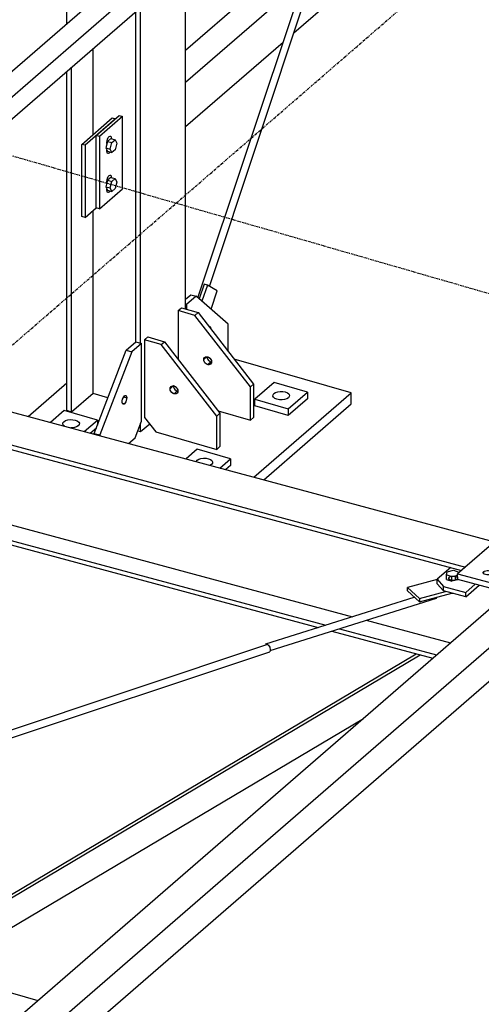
# Model space of a CAD drawing. Header units: millimetres. Extents: x -288865 to 11255, y 102926 to 380857.
# Tile 18 of 142: x -158983 to -158429, y 233544 to 234725. Entities that reach past the tile are written whole.
import ezdxf

# ---------------------------------------------------------------- set-up
doc = ezdxf.new("R2010")
doc.units = ezdxf.units.MM
doc.header["$MEASUREMENT"] = 0
doc.linetypes.add('DXK_LINE_DOT3', pattern=[5.9187, 2.979, -0.9799, 0.9799, -0.9799])
doc.layers.add('TS_INNE_OBIEKTY', color=7, linetype='Continuous')
doc.layers.add('TS_LINIE_WIDOCZNE', color=7, linetype='Continuous')

# ---------------------------------------------------------------- blocks, each defined once
blk = doc.blocks.new('Part-68308383-2331 - 1330')
at = {"layer": 'TS_LINIE_WIDOCZNE', "color": 1, "linetype": 'Continuous'}
for p, q in [((5460.2, 8985), (6183.5, 9611.5)), ((5487.3, 8977.8), (6210.2, 9603.8)), ((6183.5, 9611.5), (6188, 9610.2)), ((6198.9, 9607), (6183.5, 9593.7)), ((6210.2, 9603.8), (6198.9, 9607)), ((6210.2, 9577.1), (6210.2, 9603.8)), ((6183.5, 9593.7), (6179.5, 9594.9)), ((5510.8, 8971.4), (6210.2, 9577.1)), ((5180.8, 8743.1), (5319.5, 8863.2)), ((5196.3, 8725.7), (5346.6, 8855.9)), ((5209.7, 8710.7), (5370.1, 8849.6)), ((4874.2, 8477.6), (5148, 8714.7)), ((4889.7, 8460.2), (5163.5, 8697.3)), ((4912.7, 8453.5), (5176.9, 8682.3)), ((4878.3, 8463.4), (4889, 8472.7))]:
    blk.add_line(p, q, dxfattribs=at)
blk = doc.blocks.new('Part-68308383-1410 - 1330')
at = {"layer": 'TS_LINIE_WIDOCZNE', "color": 1, "linetype": 'Continuous'}
for p, q in [((5904.5, 9209.3), (5941, 9241)), ((5945, 9239.8), (5908.5, 9208.2)), ((5941, 9241), (5945, 9239.8)), ((5908.5, 9208.2), (5904.5, 9209.3)), ((5904.5, 9122.7), (5904.5, 9209.3)), ((5908.5, 9208.2), (5908.5, 9121.6)), ((5908.5, 9121.6), (5921.9, 9133.2)), ((5908.5, 9121.6), (5904.5, 9122.7))]:
    blk.add_line(p, q, dxfattribs=at)
blk = doc.blocks.new('Part-68308383-1411 - 1330')
at = {"layer": 'TS_LINIE_WIDOCZNE', "color": 1, "linetype": 'Continuous'}
for p, q in [((6415.2, 8745.8), (6355.7, 8694.2)), ((6421.4, 8750.8), (6533.7, 8720.6)), ((6432.6, 8735.1), (6432.7, 8735.9)), ((6432.6, 8735), (6432.6, 8735.1)), ((6433.1, 8734.3), (6432.6, 8735.1)), ((6432.7, 8735.9), (6433.3, 8736.7)), ((6434, 8733.6), (6433.1, 8734.3)), ((6433.3, 8736.7), (6434.4, 8737.4)), ((6433.4, 8734.1), (6433.3, 8736.7)), ((6435.3, 8733.1), (6434, 8733.6)), ((6434.4, 8737.4), (6435.8, 8737.9)), ((6436.9, 8732.9), (6435.3, 8733.1)), ((6435.8, 8737.9), (6437.4, 8738.1)), ((6438.5, 8732.9), (6436.9, 8732.9)), ((6437.4, 8738.1), (6439.1, 8738.1)), ((6440.2, 8733.1), (6438.5, 8732.9)), ((6439.1, 8738.1), (6440.7, 8737.8)), ((6441.6, 8733.6), (6440.2, 8733.1)), ((6440.8, 8733.3), (6440.7, 8737.8)), ((6440.7, 8737.8), (6442, 8737.3)), ((6442.6, 8734.2), (6441.6, 8733.6)), ((6442, 8737.3), (6442.9, 8736.6)), ((6443.3, 8735), (6442.6, 8734.2)), ((6442.9, 8736.6), (6443.3, 8735.8)), ((6443.3, 8735.7), (6443.3, 8735.8)), ((6443.3, 8735.8), (6443.3, 8735)), ((6429.7, 8719), (6431, 8721.3)), ((6431, 8716.6), (6429.7, 8719)), ((6431, 8721.3), (6434.5, 8723.1)), ((6434.5, 8723.1), (6439.3, 8723.8)), ((6439.3, 8723.8), (6444.1, 8723.3)), ((6444.1, 8723.3), (6447.6, 8721.6)), ((6447.6, 8721.6), (6448.9, 8719.2)), ((6448.9, 8719.2), (6447.6, 8716.9)), ((6468.9, 8663.8), (6532.6, 8719)), ((6492.6, 8719), (6492.7, 8719.8)), ((6492.6, 8718.9), (6492.6, 8719)), ((6493, 8718.2), (6492.6, 8719)), ((6492.7, 8719.8), (6493.3, 8720.6)), ((6493.9, 8717.5), (6493, 8718.2)), ((6493.3, 8720.6), (6494.3, 8721.3)), ((6493.3, 8718), (6493.3, 8720.6)), ((6495.2, 8717), (6493.9, 8717.5)), ((6494.3, 8721.3), (6495.7, 8721.8)), ((6495.7, 8721.8), (6497.4, 8722)), ((6497.4, 8722), (6499, 8722)), ((6499, 8722), (6500.6, 8721.7)), ((6501.5, 8717.5), (6500.1, 8717)), ((6500.7, 8717.2), (6500.6, 8721.7)), ((6500.6, 8721.7), (6501.9, 8721.2)), ((6502.6, 8718.1), (6501.5, 8717.5)), ((6501.9, 8721.2), (6502.8, 8720.5)), ((6503.2, 8718.9), (6502.6, 8718.1)), ((6502.8, 8720.5), (6503.3, 8719.7)), ((6503.3, 8719.7), (6503.2, 8718.9)), ((6503.3, 8719.6), (6503.3, 8719.7)), ((6434.5, 8714.9), (6431, 8716.6)), ((6434.6, 8716.4), (6433, 8715.6)), ((6439.3, 8714.4), (6434.5, 8714.9)), ((6439.4, 8717.1), (6434.6, 8716.4)), ((6444.1, 8715.1), (6439.3, 8714.4)), ((6444.2, 8716.6), (6439.4, 8717.1)), ((6447.6, 8716.9), (6444.1, 8715.1)), ((6445.7, 8715.9), (6444.2, 8716.6)), ((6530.8, 8710.6), (6469, 8657.1)), ((6496.8, 8716.8), (6495.2, 8717)), ((6498.5, 8716.8), (6496.8, 8716.8)), ((6500.1, 8717), (6498.5, 8716.8)), ((6355.7, 8694.2), (6468.9, 8663.8)), ((6355.8, 8687.5), (6355.7, 8694.2)), ((6386.5, 8695.1), (6386.6, 8696)), ((6386.5, 8695.1), (6386.5, 8695.1)), ((6386.9, 8694.4), (6386.5, 8695.1)), ((6386.6, 8696), (6387.2, 8696.8)), ((6387.8, 8693.7), (6386.9, 8694.4)), ((6387.2, 8696.8), (6388.2, 8697.4)), ((6387.2, 8694.1), (6387.2, 8696.8)), ((6388.2, 8697.4), (6389.6, 8697.9)), ((6389.6, 8697.9), (6391.3, 8698.1)), ((6391.3, 8698.1), (6393, 8698.1)), ((6393, 8698.1), (6394.5, 8697.8)), ((6394.6, 8693.3), (6394.5, 8697.8)), ((6394.5, 8697.8), (6395.8, 8697.3)), ((6396.5, 8694.3), (6395.4, 8693.6)), ((6395.8, 8697.3), (6396.8, 8696.7)), ((6397.1, 8695), (6396.5, 8694.3)), ((6396.8, 8696.7), (6397.2, 8695.9)), ((6397.2, 8695.9), (6397.1, 8695)), ((6397.2, 8695.8), (6397.2, 8695.9)), ((6469, 8657.1), (6355.8, 8687.5)), ((6389.1, 8693.2), (6387.8, 8693.7)), ((6390.7, 8692.9), (6389.1, 8693.2)), ((6392.4, 8692.9), (6390.7, 8692.9)), ((6394, 8693.1), (6392.4, 8692.9)), ((6395.4, 8693.6), (6394, 8693.1)), ((6449.6, 8681.8), (6451.2, 8682)), ((6451.2, 8682), (6452.9, 8682)), ((6452.9, 8682), (6454.5, 8681.7)), ((6446.4, 8679), (6446.5, 8679.9)), ((6446.4, 8678.9), (6446.4, 8679)), ((6446.9, 8678.3), (6446.4, 8679)), ((6446.5, 8679.9), (6447.1, 8680.7)), ((6447.8, 8677.6), (6446.9, 8678.3)), ((6447.1, 8680.7), (6448.2, 8681.3)), ((6447.2, 8678), (6447.1, 8680.7)), ((6449.1, 8677.1), (6447.8, 8677.6)), ((6448.2, 8681.3), (6449.6, 8681.8)), ((6450.7, 8676.8), (6449.1, 8677.1)), ((6452.3, 8676.8), (6450.7, 8676.8)), ((6454, 8677), (6452.3, 8676.8)), ((6455.4, 8677.5), (6454, 8677)), ((6454.6, 8677.2), (6454.5, 8681.7)), ((6454.5, 8681.7), (6455.8, 8681.2)), ((6456.4, 8678.2), (6455.4, 8677.5)), ((6455.8, 8681.2), (6456.7, 8680.6)), ((6457, 8678.9), (6456.4, 8678.2)), ((6456.7, 8680.6), (6457.1, 8679.8)), ((6457.1, 8679.8), (6457, 8678.9)), ((6457.1, 8679.7), (6457.1, 8679.8)), ((6469, 8657.1), (6468.9, 8663.8))]:
    blk.add_line(p, q, dxfattribs=at)
blk = doc.blocks.new('Bolt-68308383-2583 - 1330')
at = {"layer": 'TS_INNE_OBIEKTY', "color": 1, "linetype": 'Continuous'}
for p, q in [((5881.8, 8873.6), (5882, 8875.2)), ((5882.6, 8872.1), (5881.8, 8873.6)), ((5882, 8875.2), (5883.1, 8876.6)), ((5883.7, 8871.3), (5882.6, 8872.1)), ((5883.1, 8876.6), (5885.1, 8877.9)), ((5885.1, 8877.9), (5887.7, 8878.7)), ((5887.7, 8878.7), (5890.7, 8879.1)), ((5890.7, 8879.1), (5893.8, 8879)), ((5893.8, 8879), (5896.8, 8878.5)), ((5896.8, 8878.5), (5899.2, 8877.5)), ((5900.4, 8871.6), (5898.4, 8870.4)), ((5899.2, 8877.5), (5900.9, 8876.2)), ((5901.5, 8873.1), (5900.4, 8871.6)), ((5900.9, 8876.2), (5901.7, 8874.7)), ((5901.7, 8874.7), (5901.5, 8873.1)), ((5892.8, 8869.2), (5891.3, 8869.2)), ((5895.8, 8869.6), (5892.8, 8869.2)), ((5898.4, 8870.4), (5895.8, 8869.6))]:
    blk.add_line(p, q, dxfattribs=at)
blk = doc.blocks.new('Part-68308383-1469 - 1330')
at = {"layer": 'TS_LINIE_WIDOCZNE', "color": 1, "linetype": 'Continuous'}
for p, q in [((6347.4, 8701.6), (6331.2, 8687.6)), ((6331.2, 8687.6), (6338.7, 8679)), ((6331.3, 8682.2), (6331.2, 8687.6)), ((6338.8, 8673.6), (6331.3, 8682.2)), ((6344.9, 8688.5), (6345, 8689.4)), ((6345.3, 8687.7), (6344.9, 8688.5)), ((6345, 8689.4), (6345.6, 8690.2)), ((6346.3, 8687.1), (6345.3, 8687.7)), ((6345.6, 8690.2), (6346.7, 8690.8)), ((6345.7, 8687.5), (6345.6, 8690.2)), ((6347.6, 8686.6), (6346.3, 8687.1)), ((6346.7, 8690.8), (6348.1, 8691.3)), ((6349.2, 8686.3), (6347.6, 8686.6)), ((6348.1, 8691.3), (6349.7, 8691.5)), ((6350.8, 8686.3), (6349.2, 8686.3)), ((6349.7, 8691.5), (6351.4, 8691.5)), ((6352.5, 8686.5), (6350.8, 8686.3)), ((6351.4, 8691.5), (6353, 8691.2)), ((6353.9, 8687), (6352.5, 8686.5)), ((6353.1, 8686.7), (6353, 8691.2)), ((6353, 8691.2), (6354.3, 8690.7)), ((6354.9, 8687.6), (6353.9, 8687)), ((6354.3, 8690.7), (6355.2, 8690.1)), ((6355.5, 8688.4), (6354.9, 8687.6)), ((6355.2, 8690.1), (6355.6, 8689.3)), ((6355.6, 8689.3), (6355.5, 8688.4)), ((6338.7, 8679), (6365.4, 8671.8)), ((6338.8, 8673.6), (6338.7, 8679)), ((6365.5, 8666.5), (6338.8, 8673.6)), ((6365.4, 8671.8), (6376.9, 8681.8)), ((6365.5, 8666.5), (6365.4, 8671.8)), ((6365.5, 8666.5), (6381.7, 8680.6))]:
    blk.add_line(p, q, dxfattribs=at)
blk = doc.blocks.new('Part-68308383-1617 - 1330')
at = {"layer": 'TS_LINIE_WIDOCZNE', "color": 1, "linetype": 'Continuous'}
for p, q in [((3258.3, 9576.6), (6400, 8732.6)), ((3223.3, 9546.3), (6365, 8702.2)), ((4910.9, 9087.6), (6360.3, 8698.2)), ((4891.3, 9002.3), (6229.5, 8642.7)), ((4889.2, 8978.8), (6188.4, 8629.8)), ((4889.7, 8984), (6197.5, 8632.6)), ((6245.8, 8638.4), (6347, 8611.2)), ((6204.7, 8625.4), (6325.8, 8592.8)), ((6213.8, 8628.3), (6330.5, 8596.9))]:
    blk.add_line(p, q, dxfattribs=at)
blk = doc.blocks.new('Part-68308383-1615 - 1330')
at = {"layer": 'TS_LINIE_WIDOCZNE', "color": 1, "linetype": 'Continuous'}
blk.add_line((5731.4, 8217.2), (5851.9, 8182.4), dxfattribs=at)
blk = doc.blocks.new('Part-68308383-1544 - 1330')
at = {"layer": 'TS_LINIE_WIDOCZNE', "color": 1, "linetype": 'Continuous'}
for p, q in [((6125.7, 8610), (6303.7, 8666.1)), ((6130.6, 8602), (6330.5, 8665.1)), ((6330.5, 8665.1), (6330.8, 8666.1)), ((6125.7, 8610), (6125.3, 8608.7)), ((6127.4, 8609.8), (6125.7, 8610)), ((6128, 8609), (6127.4, 8609.8))]:
    blk.add_line(p, q, dxfattribs=at)
blk = doc.blocks.new('Part-68308383-1626 - 1330')
at = {"layer": 'TS_LINIE_WIDOCZNE', "color": 1, "linetype": 'Continuous'}
for p, q in [((5665, 8213.3), (6310.9, 8596.8)), ((5680.4, 8226.6), (6306.1, 8598.1)), ((5705.2, 8201.6), (6242.6, 8520.7)), ((5665, 8213.3), (5680.4, 8226.6)), ((5705.2, 8201.6), (5665, 8213.3))]:
    blk.add_line(p, q, dxfattribs=at)
blk = doc.blocks.new('Part-68308383-1850 - 1330')
at = {"layer": 'TS_LINIE_WIDOCZNE', "color": 1, "linetype": 'Continuous'}
for p, q in [((6051.3, 9041.5), (6045.4, 9024)), ((6055.3, 9040.3), (6048.8, 9021.1)), ((6055.3, 9040.3), (6051.3, 9041.5)), ((6067.2, 9033.8), (6055.3, 9040.3)), ((6059.8, 9011.6), (6067.2, 9033.8))]:
    blk.add_line(p, q, dxfattribs=at)
blk = doc.blocks.new('Part-68308383-1812 - 1330')
at = {"layer": 'TS_LINIE_WIDOCZNE', "color": 1, "linetype": 'Continuous'}
for p, q in [((6020.4, 9010), (6024.2, 9013.3)), ((6024.2, 9013.3), (6044.2, 9007.6)), ((6040.3, 9004.2), (6020.4, 9010)), ((6020.4, 9010), (6020.4, 8951.3)), ((6040.3, 9004.2), (6044.2, 9007.6)), ((6107, 8918.4), (6040.3, 9004.2)), ((6044.2, 9007.6), (6110.8, 8921.7)), ((6051, 8951.1), (6054.8, 8954.4)), ((6051.2, 8952.5), (6051.9, 8953.6)), ((6051.9, 8953.6), (6052.9, 8954.3)), ((6052.9, 8954.3), (6054.2, 8954.6)), ((6054.2, 8954.6), (6055.6, 8954.4)), ((6054.8, 8954.5), (6054.8, 8954.4)), ((6054.8, 8954.4), (6055.1, 8952.9)), ((6055.6, 8954.4), (6057.1, 8953.8)), ((6057.1, 8953.8), (6058.4, 8952.7)), ((6051, 8951.1), (6051.2, 8952.5)), ((6051.2, 8949.6), (6051, 8951.1)), ((6051.9, 8948.1), (6051.2, 8949.6)), ((6052.9, 8946.8), (6051.9, 8948.1)), ((6054.2, 8945.7), (6052.9, 8946.8)), ((6055.6, 8945.1), (6054.2, 8945.7)), ((6055.1, 8952.9), (6055.7, 8951.4)), ((6055.6, 8945.1), (6059.5, 8948.4)), ((6057.1, 8944.9), (6055.6, 8945.1)), ((6055.7, 8951.4), (6056.8, 8950.1)), ((6056.8, 8950.1), (6058.1, 8949.1)), ((6058.4, 8945.2), (6057.1, 8944.9)), ((6058.1, 8949.1), (6059.5, 8948.4)), ((6058.4, 8952.7), (6059.4, 8951.4)), ((6059.4, 8945.9), (6058.4, 8945.2)), ((6059.4, 8951.4), (6060.1, 8949.9)), ((6060.1, 8947), (6059.4, 8945.9)), ((6059.5, 8948.4), (6060.3, 8948.3)), ((6060.1, 8949.9), (6060.3, 8948.4)), ((6060.3, 8948.4), (6060.1, 8947)), ((6110.8, 8921.7), (6107, 8918.4)), ((6107, 8878.4), (6107, 8918.4)), ((6110.8, 8921.7), (6110.8, 8881.7)), ((6068.2, 8889.6), (6107, 8878.4)), ((6107, 8878.4), (6110.8, 8881.7))]:
    blk.add_line(p, q, dxfattribs=at)
blk = doc.blocks.new('Part-68308383-1810 - 1330')
at = {"layer": 'TS_LINIE_WIDOCZNE', "color": 1, "linetype": 'Continuous'}
for p, q in [((5958, 8962.5), (5969.5, 8972.5)), ((5976.2, 8970.6), (5964.6, 8960.6)), ((5969.5, 8972.5), (5976.2, 8970.6)), ((5976.2, 8877.3), (5976.2, 8970.6)), ((5919.5, 8862.6), (5958, 8962.5)), ((5964.6, 8960.6), (5926.2, 8860.7)), ((5958, 8962.5), (5964.6, 8960.6)), ((5954.2, 8905.3), (5955, 8906.6)), ((5955, 8906.6), (5955.8, 8907.5)), ((5955.8, 8907.5), (5956.6, 8908)), ((5956.6, 8908), (5957.4, 8908)), ((5957.4, 8908), (5958, 8907.5)), ((5958, 8907.5), (5958.3, 8906.5)), ((5958.3, 8906.5), (5958.5, 8905.2)), ((5953.1, 8900.6), (5953.2, 8902.1)), ((5953.2, 8899.2), (5953.1, 8900.6)), ((5953.2, 8902.1), (5953.6, 8903.7)), ((5953.6, 8898.3), (5953.2, 8899.2)), ((5953.3, 8898.9), (5955.8, 8898.2)), ((5953.6, 8903.7), (5954.2, 8905.3)), ((5954.2, 8897.7), (5953.6, 8898.3)), ((5955, 8897.7), (5954.2, 8897.7)), ((5954.8, 8906.3), (5958.5, 8905.2)), ((5955.8, 8898.2), (5955, 8897.7)), ((5956.6, 8899.2), (5955.8, 8898.2)), ((5957.4, 8900.5), (5956.6, 8899.2)), ((5958, 8902), (5957.4, 8900.5)), ((5958.3, 8903.7), (5958, 8902)), ((5958.5, 8905.2), (5958.3, 8903.7)), ((5968.5, 8857.3), (5976.2, 8877.3)), ((5919.5, 8861.6), (5919.5, 8862.6)), ((5919.5, 8862.6), (5926.2, 8860.7)), ((5926.2, 8860.7), (5926.2, 8859.9)), ((5960.7, 8850.6), (5968.5, 8857.3))]:
    blk.add_line(p, q, dxfattribs=at)
blk = doc.blocks.new('Part-68308383-1852 - 1330')
at = {"layer": 'TS_LINIE_WIDOCZNE', "color": 1, "linetype": 'Continuous'}
for p, q in [((6044, 9025.3), (6224, 9565.4)), ((6057.7, 9039), (6232.4, 9563))]:
    blk.add_line(p, q, dxfattribs=at)
blk = doc.blocks.new('Part-68308383-1742 - 1330')
at = {"layer": 'TS_LINIE_WIDOCZNE', "color": 1, "linetype": 'Continuous'}
for p, q in [((4801.7, 8167.8), (6126.7, 8609.2)), ((4802.9, 8158.6), (6130.2, 8600.7)), ((6126.7, 8609.2), (6128.4, 8608.9)), ((6128.4, 8608.9), (6130.2, 8606.3)), ((6130.2, 8606.3), (6130.9, 8603)), ((6130.9, 8603), (6130.2, 8600.7))]:
    blk.add_line(p, q, dxfattribs=at)
blk = doc.blocks.new('Part-68308383-1822 - 1330')
at = {"layer": 'TS_LINIE_WIDOCZNE', "color": 1, "linetype": 'Continuous'}
for p, q in [((6228, 8911.2), (6087.5, 8951.8)), ((5840.1, 8883), (5886.6, 8923.2)), ((6111.3, 8810.1), (6228, 8911.2)), ((6228, 8897.9), (6228, 8911.2)), ((6123, 8807), (6228, 8897.9))]:
    blk.add_line(p, q, dxfattribs=at)
blk = doc.blocks.new('Part-68308383-1769 - 1330')
at = {"layer": 'TS_LINIE_WIDOCZNE', "color": 1, "linetype": 'Continuous'}
for p, q in [((5886.6, 9354.3), (5886.6, 9662.8)), ((6029, 9011.9), (6029, 9420.2)), ((5969.5, 8972.5), (5969.5, 9368.7)), ((5975.2, 8970.9), (5975.2, 9373.6)), ((5918.1, 9221.1), (5918.1, 9324.2)), ((5886.6, 8889.9), (5886.6, 9296.9)), ((5892.2, 8888.2), (5892.2, 9301.8)), ((5918.1, 8910.6), (5918.1, 9129.9)), ((5918.1, 8910.6), (5892.2, 8888.2)), ((5936, 8905.4), (5918.1, 8910.6)), ((5892.2, 8888.2), (5886.6, 8889.9)), ((5975.2, 8864.3), (5975.2, 8874.7)), ((5986.2, 8873.8), (5975.2, 8864.3)), ((5975.2, 8864.3), (5971.5, 8865.3))]:
    blk.add_line(p, q, dxfattribs=at)
blk = doc.blocks.new('Part-68308383-2254 - 1330')
at = {"layer": 'TS_LINIE_WIDOCZNE', "color": 1, "linetype": 'Continuous'}
for p, q in [((4929.4, 7383.5), (6401.7, 8658.5)), ((4969.4, 7371.9), (6441.7, 8647)), ((5004, 7361.9), (6441.7, 8607))]:
    blk.add_line(p, q, dxfattribs=at)
blk = doc.blocks.new('Part-68308383-1811 - 1330')
at = {"layer": 'TS_LINIE_WIDOCZNE', "color": 1, "linetype": 'Continuous'}
for p, q in [((5980, 8975), (5983.8, 8978.4)), ((5983.8, 8978.4), (6003.8, 8972.6)), ((6000, 8969.3), (5980, 8975)), ((5980, 8975), (5980, 8881.8)), ((6000, 8969.3), (6003.8, 8972.6)), ((6066.6, 8883.4), (6000, 8969.3)), ((6003.8, 8972.6), (6070.4, 8886.7)), ((6010.6, 8916.1), (6014.4, 8919.5)), ((6010.8, 8917.5), (6011.5, 8918.6)), ((6011.5, 8918.6), (6012.5, 8919.4)), ((6012.5, 8919.4), (6013.8, 8919.6)), ((6013.8, 8919.6), (6015.3, 8919.5)), ((6014.5, 8919.6), (6014.4, 8919.5)), ((6014.4, 8919.5), (6014.7, 8918)), ((6015.3, 8919.5), (6016.7, 8918.8)), ((6016.7, 8918.8), (6018, 8917.8)), ((6010.6, 8916.1), (6010.8, 8917.5)), ((6010.8, 8914.6), (6010.6, 8916.1)), ((6011.5, 8913.1), (6010.8, 8914.6)), ((6012.5, 8911.8), (6011.5, 8913.1)), ((6013.8, 8910.8), (6012.5, 8911.8)), ((6015.3, 8910.1), (6013.8, 8910.8)), ((6014.7, 8918), (6015.3, 8916.5)), ((6015.3, 8916.5), (6016.4, 8915.1)), ((6015.3, 8910.1), (6019.1, 8913.5)), ((6016.7, 8909.9), (6015.3, 8910.1)), ((6016.4, 8915.1), (6017.7, 8914.1)), ((6018, 8910.2), (6016.7, 8909.9)), ((6017.7, 8914.1), (6019.1, 8913.5)), ((6018, 8917.8), (6019, 8916.4)), ((6019, 8911), (6018, 8910.2)), ((6019, 8916.4), (6019.7, 8915)), ((6019.7, 8912.1), (6019, 8911)), ((6019.1, 8913.5), (6019.9, 8913.4)), ((6019.7, 8915), (6019.9, 8913.4)), ((6019.9, 8913.4), (6019.7, 8912.1)), ((6070.4, 8886.7), (6066.6, 8883.4)), ((6066.6, 8843.4), (6066.6, 8883.4)), ((6070.4, 8886.7), (6070.4, 8846.8)), ((5980, 8881.8), (5993.3, 8864.6)), ((5993.3, 8864.6), (6066.6, 8843.4)), ((6066.6, 8843.4), (6070.4, 8846.8))]:
    blk.add_line(p, q, dxfattribs=at)
blk = doc.blocks.new('Part-68308383-1849 - 1330')
at = {"layer": 'TS_LINIE_WIDOCZNE', "color": 1, "linetype": 'Continuous'}
for p, q in [((6029, 9023.6), (6035.3, 9029)), ((6041.9, 9027.1), (6030.4, 9017.1)), ((6035.3, 9029), (6041.9, 9027.1)), ((6080.4, 8993.8), (6041.9, 9027.1)), ((6029, 9017.5), (6030.4, 9017.1)), ((6030.4, 9017.1), (6030.4, 9011.5)), ((6080.4, 8960.9), (6080.4, 8993.8))]:
    blk.add_line(p, q, dxfattribs=at)
blk = doc.blocks.new('Part-68308383-1909 - 1330')
at = {"layer": 'TS_LINIE_WIDOCZNE', "color": 1, "linetype": 'Continuous'}
for p, q in [((6135.5, 8923.7), (6112.4, 8903.7)), ((6175.5, 8912.2), (6135.5, 8923.7)), ((6152.4, 8892.2), (6175.5, 8912.2)), ((6175.5, 8912.2), (6175.5, 8904.2)), ((6112.4, 8903.7), (6152.4, 8892.2)), ((6112.4, 8895.7), (6112.4, 8903.7)), ((6152.4, 8884.2), (6112.4, 8895.7)), ((6175.5, 8904.2), (6152.4, 8884.2)), ((6152.4, 8892.2), (6152.4, 8884.2))]:
    blk.add_line(p, q, dxfattribs=at)
blk = doc.blocks.new('Part-68308383-1911 - 1330')
at = {"layer": 'TS_LINIE_WIDOCZNE', "color": 1, "linetype": 'Continuous'}
for p, q in [((6043.2, 8843.7), (6029.7, 8832)), ((6083.2, 8832.2), (6043.2, 8843.7)), ((6070.3, 8821.1), (6083.2, 8832.2)), ((6083.2, 8824.2), (6077.4, 8819.2)), ((6083.2, 8832.2), (6083.2, 8824.2))]:
    blk.add_line(p, q, dxfattribs=at)
blk = doc.blocks.new('Bolt-68308383-2584 - 1330')
at = {"layer": 'TS_INNE_OBIEKTY', "color": 1, "linetype": 'Continuous'}
for p, q in [((6041.8, 8828.8), (6041.9, 8829)), ((6041.9, 8829), (6041.8, 8828.8)), ((6041.9, 8829), (6043, 8830.5)), ((6043, 8830.5), (6044.9, 8831.7)), ((6044.9, 8831.7), (6047.6, 8832.6)), ((6047.6, 8832.6), (6050.6, 8833)), ((6050.6, 8833), (6053.7, 8832.9)), ((6053.7, 8832.9), (6056.6, 8832.3)), ((6056.6, 8832.3), (6059.1, 8831.3)), ((6060.3, 8825.5), (6058.4, 8824.3)), ((6059.1, 8831.3), (6060.8, 8830)), ((6061.4, 8826.9), (6060.3, 8825.5)), ((6060.8, 8830), (6061.6, 8828.5)), ((6061.6, 8828.5), (6061.4, 8826.9))]:
    blk.add_line(p, q, dxfattribs=at)
blk = doc.blocks.new('Part-68308383-1938 - 1330')
at = {"layer": 'TS_LINIE_WIDOCZNE', "color": 1, "linetype": 'Continuous'}
for p, q in [((5921.9, 9219.8), (5949.6, 9243.8)), ((5953.6, 9242.7), (5925.9, 9218.7)), ((5949.6, 9243.8), (5953.6, 9242.7)), ((5953.6, 9156.1), (5953.6, 9242.7)), ((5925.9, 9218.7), (5921.9, 9219.8)), ((5921.9, 9133.2), (5921.9, 9219.8)), ((5925.9, 9218.7), (5925.9, 9132.1)), ((5925.9, 9132.1), (5953.6, 9156.1)), ((5925.9, 9132.1), (5921.9, 9133.2))]:
    blk.add_line(p, q, dxfattribs=at)
blk = doc.blocks.new('Part-68308383-1940 - 1330')
at = {"layer": 'TS_LINIE_WIDOCZNE', "color": 1, "linetype": 'Continuous'}
for p, q in [((5883.3, 8889.9), (5867, 8875.8)), ((5923.3, 8878.4), (5883.3, 8889.9)), ((5907.6, 8864.8), (5923.3, 8878.4)), ((5923.3, 8878.4), (5923.3, 8872.4)), ((5914.7, 8862.9), (5922.1, 8869.4))]:
    blk.add_line(p, q, dxfattribs=at)
blk = doc.blocks.new('Part-68308383-2007 - 1330')
at = {"layer": 'TS_LINIE_WIDOCZNE', "color": 1, "linetype": 'Continuous'}
for p, q in [((6331.2, 8687.3), (6295.6, 8677.6)), ((6295.6, 8677.6), (6309.8, 8664.4)), ((6295.6, 8673.6), (6295.6, 8677.6)), ((6309.9, 8660.4), (6295.6, 8673.6)), ((6309.8, 8664.4), (6341.3, 8673)), ((6309.9, 8660.4), (6348.8, 8671)), ((6309.8, 8664.4), (6309.9, 8660.4))]:
    blk.add_line(p, q, dxfattribs=at)
blk = doc.blocks.new('Bolt-68308383-2379 - 1330')
at = {"layer": 'TS_INNE_OBIEKTY', "color": 1, "linetype": 'Continuous'}
for p, q in [((5954.1, 8905), (5954.8, 8906.4)), ((5954.8, 8906.4), (5955.6, 8907.4)), ((5955.6, 8907.4), (5956.5, 8908)), ((5956.5, 8908), (5957.2, 8908.1)), ((5957.2, 8908.1), (5957.9, 8907.6)), ((5957.2, 8908.1), (5957.9, 8907.6)), ((5957.9, 8907.6), (5958.3, 8906.7)), ((5958.3, 8906.7), (5958.5, 8905.5)), ((5953.1, 8900.3), (5953.2, 8901.8)), ((5953.3, 8899), (5953.1, 8900.3)), ((5953.2, 8901.8), (5953.5, 8903.5)), ((5953.7, 8898.1), (5953.3, 8899)), ((5953.5, 8903.5), (5954.1, 8905)), ((5954.3, 8897.7), (5953.7, 8898.1)), ((5954.3, 8897.7), (5953.7, 8898.1)), ((5955.1, 8897.8), (5954.3, 8897.7)), ((5955.9, 8898.4), (5955.1, 8897.8)), ((5956.8, 8899.4), (5955.9, 8898.4)), ((5957.5, 8900.7), (5956.8, 8899.4)), ((5958, 8902.3), (5957.5, 8900.7)), ((5958.4, 8903.9), (5958, 8902.3)), ((5958.5, 8905.5), (5958.4, 8903.9))]:
    blk.add_line(p, q, dxfattribs=at)
blk = doc.blocks.new('Bolt-68308383-2380 - 1330')
at = {"layer": 'TS_INNE_OBIEKTY', "color": 1, "linetype": 'Continuous'}
for p, q in [((6010.9, 8917.7), (6011.6, 8918.8)), ((6011.6, 8918.8), (6012.7, 8919.4)), ((6012.7, 8919.4), (6014.1, 8919.6)), ((6014.1, 8919.6), (6015.5, 8919.4)), ((6015.5, 8919.4), (6016.9, 8918.7)), ((6016.9, 8918.7), (6018.2, 8917.6)), ((6010.6, 8916.4), (6010.9, 8917.7)), ((6010.8, 8914.9), (6010.6, 8916.4)), ((6011.3, 8913.4), (6010.8, 8914.9)), ((6012.3, 8912), (6011.3, 8913.4)), ((6013.6, 8910.9), (6012.3, 8912)), ((6015, 8910.2), (6013.6, 8910.9)), ((6016.5, 8909.9), (6015, 8910.2)), ((6017.8, 8910.1), (6016.5, 8909.9)), ((6018.9, 8910.8), (6017.8, 8910.1)), ((6018.2, 8917.6), (6019.2, 8916.2)), ((6019.6, 8911.9), (6018.9, 8910.8)), ((6019.2, 8916.2), (6019.8, 8914.7)), ((6019.9, 8913.2), (6019.6, 8911.9)), ((6019.8, 8914.7), (6019.9, 8913.2))]:
    blk.add_line(p, q, dxfattribs=at)
blk = doc.blocks.new('Bolt-68308383-2381 - 1330')
at = {"layer": 'TS_INNE_OBIEKTY', "color": 1, "linetype": 'Continuous'}
for p, q in [((6051.3, 8952.7), (6052, 8953.8)), ((6052, 8953.8), (6053.1, 8954.4)), ((6053.1, 8954.4), (6054.4, 8954.6)), ((6054.4, 8954.6), (6055.9, 8954.4)), ((6055.9, 8954.4), (6057.3, 8953.6)), ((6057.3, 8953.6), (6058.6, 8952.5)), ((6051, 8951.4), (6051.3, 8952.7)), ((6051.1, 8949.9), (6051, 8951.4)), ((6051.7, 8948.4), (6051.1, 8949.9)), ((6052.7, 8947), (6051.7, 8948.4)), ((6054, 8945.9), (6052.7, 8947)), ((6055.4, 8945.2), (6054, 8945.9)), ((6056.8, 8944.9), (6055.4, 8945.2)), ((6058.2, 8945.1), (6056.8, 8944.9)), ((6059.3, 8945.8), (6058.2, 8945.1)), ((6058.6, 8952.5), (6059.6, 8951.2)), ((6060, 8946.8), (6059.3, 8945.8)), ((6059.6, 8951.2), (6060.2, 8949.7)), ((6060.3, 8948.2), (6060, 8946.8)), ((6060.2, 8949.7), (6060.3, 8948.2))]:
    blk.add_line(p, q, dxfattribs=at)
blk = doc.blocks.new('Bolt-68308383-2416 - 1330')
at = {"layer": 'TS_INNE_OBIEKTY', "color": 1, "linetype": 'Continuous'}
for p, q in [((6056.9, 8991.2), (6058.6, 8990.7)), ((6057.7, 8990.2), (6058.6, 8990.7)), ((6058.6, 8990.7), (6059.3, 8988.1))]:
    blk.add_line(p, q, dxfattribs=at)
blk = doc.blocks.new('Bolt-68308383-2473 - 1330')
at = {"layer": 'TS_INNE_OBIEKTY', "color": 1, "linetype": 'Continuous'}
for p, q in [((5934.8, 9211.7), (5935, 9213.6)), ((5935, 9213.6), (5935.6, 9215.7)), ((5939.5, 9216.4), (5935.5, 9212.9)), ((5935.6, 9215.7), (5936.4, 9217.4)), ((5936.4, 9217.4), (5937.5, 9218.7)), ((5937.5, 9218.7), (5938.5, 9219.2)), ((5938.5, 9219.2), (5939.4, 9219)), ((5939.4, 9219), (5940, 9218)), ((5939.5, 9216.4), (5944.8, 9214.9)), ((5940, 9218), (5940.2, 9216.3)), ((5940.2, 9216.3), (5940.2, 9216.2)), ((5940.8, 9211.4), (5944.8, 9214.9)), ((5944.8, 9214.9), (5946.8, 9210.6)), ((5935.5, 9212.9), (5933.5, 9205.2)), ((5933.5, 9205.2), (5935.5, 9201)), ((5933.5, 9205.2), (5938.8, 9203.7)), ((5934.8, 9210.3), (5934.8, 9211.7)), ((5934.8, 9201), (5934.8, 9202.4)), ((5935.5, 9212.9), (5940.8, 9211.4)), ((5938.8, 9203.7), (5940.8, 9211.4)), ((5940.8, 9199.4), (5938.8, 9203.7)), ((5944.8, 9202.9), (5940.8, 9199.4)), ((5946.8, 9210.6), (5944.8, 9202.9)), ((5935, 9199.4), (5934.8, 9201)), ((5935.6, 9198.4), (5935, 9199.4)), ((5935.5, 9201), (5940.8, 9199.4)), ((5936.4, 9198.2), (5935.6, 9198.4)), ((5937.5, 9198.7), (5936.4, 9198.2)), ((5938.5, 9199.9), (5937.5, 9198.7)), ((5938.6, 9200.1), (5938.5, 9199.9)), ((5935.5, 9166.3), (5933.5, 9158.6)), ((5934.8, 9165.1), (5935, 9167)), ((5935, 9167), (5935.6, 9169)), ((5939.5, 9169.8), (5935.5, 9166.3)), ((5935.5, 9166.3), (5940.8, 9164.8)), ((5935.6, 9169), (5936.4, 9170.8)), ((5936.4, 9170.8), (5937.5, 9172)), ((5937.5, 9172), (5938.5, 9172.6)), ((5938.5, 9172.6), (5939.4, 9172.3)), ((5939.4, 9172.3), (5940, 9171.3)), ((5939.5, 9169.8), (5944.8, 9168.3)), ((5940, 9171.3), (5940.2, 9169.7)), ((5940.2, 9169.7), (5940.2, 9169.6)), ((5940.8, 9164.8), (5944.8, 9168.3)), ((5944.8, 9168.3), (5946.8, 9164)), ((5933.5, 9158.6), (5935.5, 9154.3)), ((5933.5, 9158.6), (5938.8, 9157.1)), ((5934.8, 9163.6), (5934.8, 9165.1)), ((5934.8, 9154.4), (5934.8, 9155.8)), ((5935, 9152.8), (5934.8, 9154.4)), ((5938.8, 9157.1), (5940.8, 9164.8)), ((5940.8, 9152.8), (5938.8, 9157.1)), ((5944.8, 9156.3), (5940.8, 9152.8)), ((5946.8, 9164), (5944.8, 9156.3)), ((5935.6, 9151.8), (5935, 9152.8)), ((5935.5, 9154.3), (5940.8, 9152.8)), ((5936.4, 9151.5), (5935.6, 9151.8)), ((5937.5, 9152.1), (5936.4, 9151.5)), ((5938.5, 9153.3), (5937.5, 9152.1)), ((5938.6, 9153.4), (5938.5, 9153.3))]:
    blk.add_line(p, q, dxfattribs=at)
blk = doc.blocks.new('Bolt-68308383-2541 - 1330')
at = {"layer": 'TS_INNE_OBIEKTY', "color": 1, "linetype": 'Continuous'}
for p, q in [((6342.3, 8692.8), (6343.2, 8696.7)), ((6343.2, 8696.7), (6350.6, 8698.4)), ((6350.6, 8698.4), (6357, 8696.1)), ((6357, 8696.1), (6356.7, 8695.1)), ((6357, 8695.3), (6357, 8696.1)), ((6342.4, 8687.5), (6342.3, 8692.8)), ((6348.7, 8690.5), (6342.3, 8692.8)), ((6342.4, 8687.5), (6348.8, 8685.2)), ((6355.7, 8692.1), (6348.7, 8690.5)), ((6348.8, 8685.2), (6348.7, 8690.5)), ((6356.1, 8686.9), (6348.8, 8685.2)), ((6356.3, 8687.4), (6356.1, 8686.9)), ((6356.1, 8686.9), (6356.1, 8687.4)), ((6349.1, 8670.5), (6348.3, 8670.8)), ((6349.1, 8670.5), (6349.1, 8670.9)), ((6349.8, 8670.7), (6349.1, 8670.5))]:
    blk.add_line(p, q, dxfattribs=at)
blk = doc.blocks.new('Bolt-68308383-2582 - 1330')
at = {"layer": 'TS_INNE_OBIEKTY', "color": 1, "linetype": 'Continuous'}
for p, q in [((6134, 8907.4), (6134.2, 8909)), ((6134.8, 8905.9), (6134, 8907.4)), ((6134.2, 8909), (6135.3, 8910.4)), ((6135.3, 8910.4), (6137.2, 8911.6)), ((6137.2, 8911.6), (6139.9, 8912.5)), ((6139.9, 8912.5), (6142.9, 8912.9)), ((6142.9, 8912.9), (6146, 8912.8)), ((6146, 8912.8), (6148.9, 8912.3)), ((6148.9, 8912.3), (6151.4, 8911.3)), ((6151.4, 8911.3), (6153.1, 8910)), ((6153.7, 8906.9), (6152.6, 8905.4)), ((6153.1, 8910), (6153.9, 8908.5)), ((6153.9, 8908.5), (6153.7, 8906.9)), ((6136.5, 8904.6), (6134.8, 8905.9)), ((6138.9, 8903.6), (6136.5, 8904.6)), ((6141.9, 8903), (6138.9, 8903.6)), ((6145, 8903), (6141.9, 8903)), ((6148, 8903.4), (6145, 8903)), ((6150.6, 8904.2), (6148, 8903.4)), ((6152.6, 8905.4), (6150.6, 8904.2))]:
    blk.add_line(p, q, dxfattribs=at)
blk = doc.blocks.new('GridLine-68308383-3689 - 1330')
at = {"layer": 'TS_INNE_OBIEKTY', "color": 4, "linetype": 'DXK_LINE_DOT3'}
blk.add_line((5351.7, 9331.2), (14767.9, 6612.9), dxfattribs=at)
blk = doc.blocks.new('GridLine-68308383-3697 - 1330')
at = {"layer": 'TS_INNE_OBIEKTY', "color": 4, "linetype": 'DXK_LINE_DOT3'}
blk.add_line((1119.2, 4896.5), (7869.5, 10742.4), dxfattribs=at)
blk = doc.blocks.new('Part-68308383-3649 - 1330')
at = {"layer": 'TS_LINIE_WIDOCZNE', "color": 1, "linetype": 'Continuous'}
for p, q in [((6159.2, 9343.3), (6367.8, 9523.9)), ((6029, 9322.3), (6189.3, 9461.1)), ((6029, 9283.9), (6171.2, 9407)), ((6029, 9230.6), (6146.2, 9332.1))]:
    blk.add_line(p, q, dxfattribs=at)

msp = doc.modelspace()

# ---------------------------------------------------------------- block references
for name in ['Part-68308383-1852 - 1330', 'Part-68308383-1769 - 1330', 'GridLine-68308383-3697 - 1330', 'Part-68308383-3649 - 1330', 'Part-68308383-2331 - 1330', 'Part-68308383-1617 - 1330', 'GridLine-68308383-3689 - 1330', 'Part-68308383-1410 - 1330', 'Part-68308383-1938 - 1330', 'Bolt-68308383-2473 - 1330', 'Part-68308383-1850 - 1330', 'Part-68308383-1849 - 1330', 'Part-68308383-1812 - 1330', 'Bolt-68308383-2416 - 1330', 'Part-68308383-1811 - 1330', 'Part-68308383-1810 - 1330', 'Part-68308383-1822 - 1330', 'Bolt-68308383-2381 - 1330', 'Part-68308383-1615 - 1330', 'Bolt-68308383-2380 - 1330', 'Part-68308383-1909 - 1330', 'Bolt-68308383-2379 - 1330', 'Bolt-68308383-2582 - 1330', 'Part-68308383-1940 - 1330', 'Bolt-68308383-2583 - 1330', 'Part-68308383-1911 - 1330', 'Bolt-68308383-2584 - 1330', 'Part-68308383-1411 - 1330', 'Part-68308383-1469 - 1330', 'Bolt-68308383-2541 - 1330', 'Part-68308383-2007 - 1330', 'Part-68308383-2254 - 1330', 'Part-68308383-1544 - 1330', 'Part-68308383-1742 - 1330', 'Part-68308383-1626 - 1330']:
    msp.add_blockref(name, (-164812.9, 225365.8))

doc.saveas('drawing.dxf')
